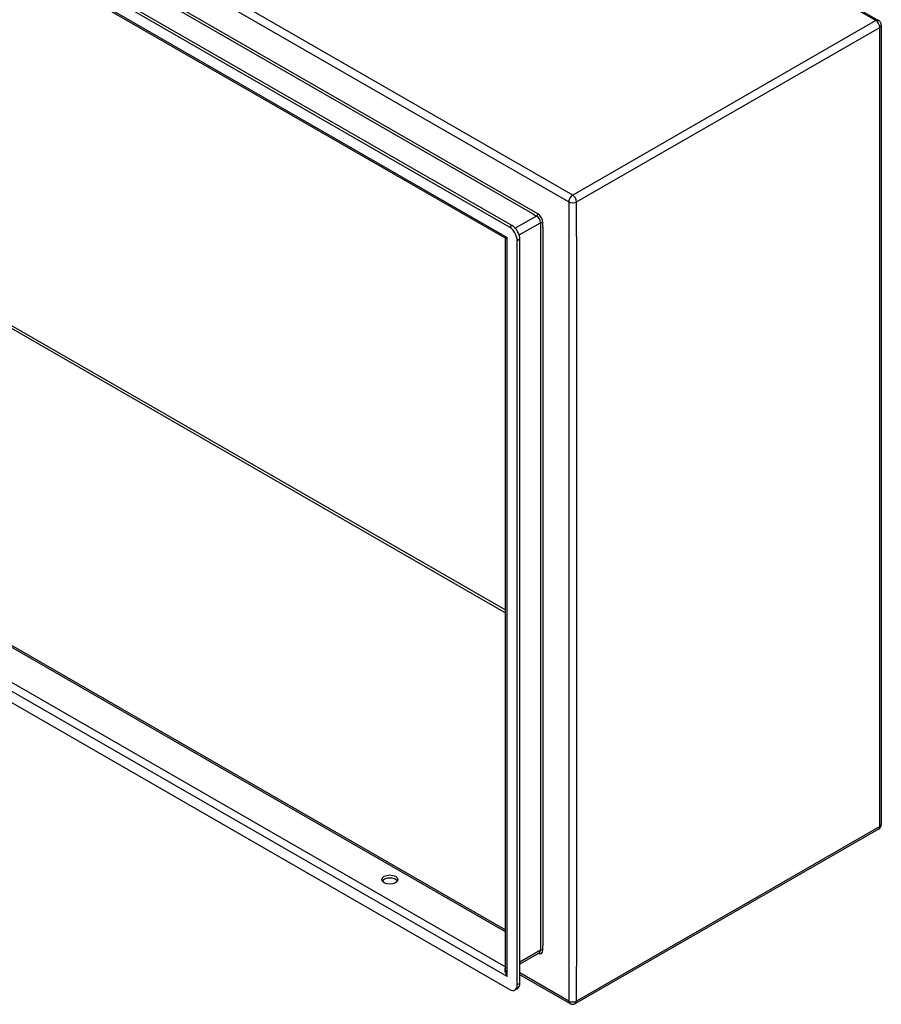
# Model space of a CAD drawing. Header units: inches. Extents: x 10 to 188, y 15 to 97.
# Tile 54 of 55: x 172 to 188, y 58 to 76. Entities that reach past the tile are written whole.
import ezdxf

# ---------------------------------------------------------------- set-up
doc = ezdxf.new("R2010")
doc.units = ezdxf.units.IN
doc.header["$MEASUREMENT"] = 0
doc.layers.add('Visible Edges(ANSI)', color=7, linetype='Continuous', lineweight=25)
doc.layers.add('Visible Tangent Edges(ANSI)', color=7, linetype='Continuous', lineweight=25)

msp = doc.modelspace()

# ---------------------------------------------------------------- linework, layer by layer
at = {"layer": 'Visible Edges(ANSI)'}
for p, q in [((162.43, 90.225), (187.746, 75.646)), ((181.031, 71.881), (156.577, 85.963)), ((156.625, 85.991), (181.079, 71.909)), ((180.945, 71.688), (156.704, 85.647)), ((187.796, 75.561), (187.796, 61.007)), ((157.359, 72.678), (180.96, 59.086)), ((181.031, 58.002), (156.577, 72.084)), ((180.96, 58.35), (180.96, 71.661)), ((181.17, 58.083), (181.17, 71.64)), ((181.218, 58.11), (181.218, 71.668)), ((187.746, 60.921), (182.229, 57.744)), ((181.573, 58.668), (181.218, 58.464)), ((182.13, 57.744), (181.218, 58.269)), ((181.129, 57.992), (181.177, 58.02))]:
    msp.add_line(p, q, dxfattribs=at)
at = {"layer": 'Visible Edges(ANSI)', "flags": 128}
msp.add_lwpolyline([(180.96, 71.661), (180.96, 71.669), (180.956, 71.677), (180.951, 71.684), (180.945, 71.688)], dxfattribs=at)
at = {"layer": 'Visible Edges(ANSI)'}
for centre, start, end in [((187.697, 75.561), 0, 60.064), ((187.697, 61.007), 299.936, 0), ((182.18, 57.83), 240.064, 299.936)]:
    msp.add_arc(centre, 0.099, start, end, dxfattribs=at)
for centre, major_axis, ratio, start_param, end_param in [((181.079, 71.748), (-0.098, 0.171), 0.578093, 3.928925, 5.499721), ((181.031, 71.72), (0.098, -0.171), 0.578093, 0.787332, 2.358128), ((178.853, 59.946), (0.145, 0), 0.575862, 0.339371, 2.802222), ((181.079, 58.191), (0.098, -0.171), 0.578093, 0, 0.787332), ((181.031, 58.163), (0.098, -0.171), 0.578093, 5.499721, 7.070517)]:
    msp.add_ellipse(centre, major_axis=major_axis, ratio=ratio, start_param=start_param, end_param=end_param, dxfattribs=at)
msp.add_ellipse((178.853, 60.002), major_axis=(0.145, 0), ratio=0.575862, dxfattribs=at)
at = {"layer": 'Visible Tangent Edges(ANSI)'}
for p, q in [((187.697, 75.642), (162.381, 90.22)), ((182.18, 72.465), (156.864, 87.043)), ((156.794, 86.922), (182.11, 72.343)), ((181.545, 72.122), (157.358, 86.051)), ((181.452, 72.125), (157.408, 85.971)), ((156.619, 85.73), (180.989, 71.696)), ((162.381, 75.56), (180.96, 64.86)), ((162.403, 75.598), (180.96, 64.911)), ((187.697, 75.642), (182.18, 72.465)), ((182.25, 72.343), (187.767, 75.52)), ((187.767, 60.966), (187.767, 75.52)), ((180.96, 59.053), (157.336, 72.657)), ((180.989, 58.235), (156.619, 72.269)), ((156.78, 72.337), (180.96, 58.413)), ((182.11, 72.343), (182.11, 57.789)), ((182.25, 71.71), (182.25, 72.343)), ((181.524, 72.084), (181.136, 71.861)), ((181.452, 72.125), (181.524, 72.084)), ((181.079, 71.909), (181.031, 71.881)), ((181.206, 71.74), (181.594, 71.963)), ((181.594, 71.963), (181.594, 58.714)), ((181.637, 71.88), (181.637, 71.963)), ((181.637, 71.88), (181.637, 58.797)), ((180.989, 58.235), (180.989, 71.696)), ((181.17, 71.64), (181.218, 71.668)), ((182.25, 71.71), (182.25, 58.423)), ((187.767, 60.966), (182.25, 57.789)), ((181.594, 58.714), (181.218, 58.498)), ((181.637, 58.714), (181.637, 58.797)), ((182.11, 57.789), (181.218, 58.303)), ((182.25, 57.789), (182.25, 58.423)), ((181.218, 58.11), (181.17, 58.083))]:
    msp.add_line(p, q, dxfattribs=at)
for centre, major_axis, ratio, start_param, end_param in [((187.697, 75.561), (0.0494, 0.0858), 0.578093, 0, 0.783464), ((187.697, 75.561), (0.0494, -0.0858), 0.578093, 0.787332, 2.358128), ((187.697, 75.561), (0.099, 0), 0.575862, 5.497787, 6.283185), ((182.18, 72.384), (0.0494, 0.0858), 0.578093, 0.783464, 2.354261), ((182.18, 72.384), (-0.0494, 0.0858), 0.578093, 3.928925, 5.499721), ((182.18, 72.384), (-0.099, 0), 0.575862, 0.785398, 2.356194), ((181.524, 72.109), (0.0155, 0.0269), 0.578093, 3.925057, 5.495853), ((181.524, 72.003), (0.0494, -0.0858), 0.578093, 0.787332, 2.358128), ((181.545, 72.016), (-0.065, 0.113), 0.578093, 3.928925, 5.499721), ((181.615, 71.95), (0.031, 0), 0.575862, 0.785398, 2.356194), ((181.059, 71.736), (0.115, 0.047), 0.112147, 3.228242, 4.015574), ((181.059, 71.736), (-0.0986, -0.0765), 0.115347, 5.408573, 6.193971), ((187.697, 61.007), (0.0494, -0.0858), 0.578093, 0, 0.787332), ((187.697, 61.007), (0.099, 0), 0.575862, 5.497787, 6.283185), ((181.545, 58.767), (0.065, -0.113), 0.578093, 5.578073, 7.070517), ((181.524, 58.754), (0.0494, -0.0858), 0.578093, 0, 0.787332), ((181.615, 58.701), (0.031, 0), 0.575862, 0.785398, 2.356194), ((181.059, 58.275), (-0.095, 0.132), 0.494861, 0.056981, 1.51867), ((181.059, 58.275), (-0.066, 0.148), 0.494835, 0.83602, 1.621418), ((182.18, 57.83), (-0.0494, -0.0858), 0.578093, 5.495853, 6.283185), ((182.18, 57.83), (0.099, 0), 0.575862, 3.926991, 5.497787), ((182.18, 57.83), (0.0494, -0.0858), 0.578093, 0, 0.787332)]:
    msp.add_ellipse(centre, major_axis=major_axis, ratio=ratio, start_param=start_param, end_param=end_param, dxfattribs=at)

doc.saveas('drawing.dxf')
